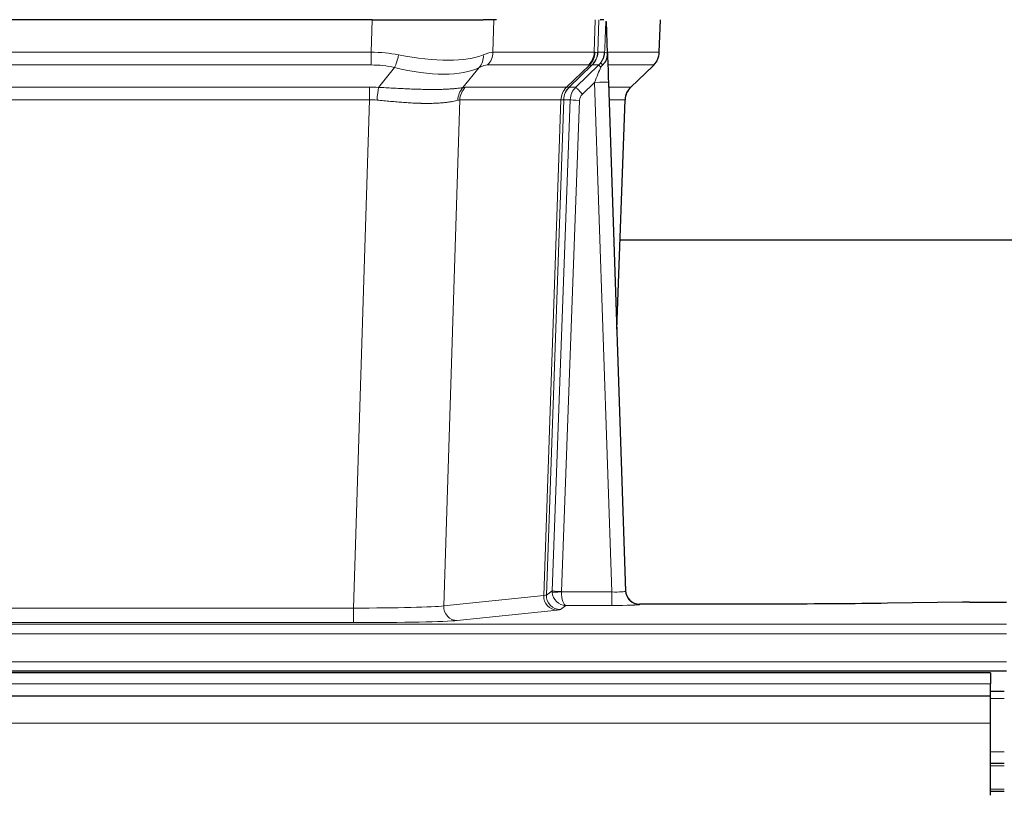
# Model space of a CAD drawing. Header units: millimetres. Extents: x 0 to 29700, y -16 to 21000.
# Tile 119 of 256: x 3374 to 3586, y 18544 to 18711. Entities that reach past the tile are written whole.
import ezdxf

# ---------------------------------------------------------------- set-up
doc = ezdxf.new("R2010")
doc.units = ezdxf.units.MM
doc.layers.add('1', color=7, linetype='Continuous', true_color=0xffffff)

msp = doc.modelspace()

# ---------------------------------------------------------------- linework, layer by layer
at = {"layer": '1', "color": 2, "linetype": 'Continuous', "lineweight": 25}
for p, q in [((3449.625, 18711.198), (3234.402, 18711.198)), ((3449.625, 18711.198), (3473.483, 18711.198)), ((3476.378, 18711.198), (3473.483, 18711.198)), ((3499.417, 18711.198), (3498.633, 18711.198)), ((3500.224, 18704.037), (3499.998, 18710.767)), ((3511.363, 18704.188), (3511.611, 18711.198)), ((3500.226, 18703.987), (3500.224, 18704.037)), ((3505.212, 18696.674), (3509.95, 18701.183)), ((3500.434, 18697.72), (3504.122, 18588.343)), ((3502.222, 18644.695), (3504.001, 18693.969)), ((3671.158, 18663.819), (3502.938, 18663.819)), ((3504.122, 18588.343), (3504.13, 18588.209)), ((3537.013, 18585.577), (3507.11, 18585.577)), ((3576.557, 18585.986), (3560.393, 18585.741)), ((3578.056, 18585.997), (3586.013, 18585.997)), ((3582.513, 18570.803), (2856.513, 18570.803)), ((3098.013, 18571.198), (3586.013, 18571.198)), ((3582.513, 18570.803), (3582.513, 18568.439)), ((3582.513, 18565.803), (3582.513, 18568.439)), ((3585.513, 18566.803), (3582.507, 18566.803)), ((3582.513, 18565.803), (2857.024, 18565.803)), ((3582.513, 18559.945), (3582.513, 18565.803)), ((3582.513, 18544.463), (3582.513, 18559.945)), ((3585.513, 18551.303), (3582.507, 18551.303)), ((3585.513, 18545.303), (3582.507, 18545.303))]:
    msp.add_line(p, q, dxfattribs=at)
at = {"layer": '1', "color": 4, "linetype": 'Continuous', "lineweight": 13}
for p, q in [((3449.434, 18704.204), (3449.625, 18711.198)), ((3475.807, 18711.198), (3475.616, 18704.204)), ((3497.363, 18704.204), (3497.606, 18711.198)), ((3498.392, 18711.198), (3498.148, 18704.204)), ((3511.347, 18704.204), (3511.594, 18711.198)), ((3234.592, 18704.204), (3449.434, 18704.204)), ((3449.434, 18701.466), (3449.434, 18704.204)), ((3475.616, 18704.204), (3497.363, 18704.204)), ((3498.148, 18704.204), (3499.61, 18704.204)), ((3500.219, 18704.204), (3511.347, 18704.204)), ((3449.434, 18701.466), (3234.592, 18701.466)), ((3496.181, 18701.466), (3474.433, 18701.466)), ((3491.401, 18696.658), (3496.347, 18701.454)), ((3496.892, 18701.454), (3492.001, 18696.71)), ((3493.438, 18696.716), (3498.365, 18701.466)), ((3498.365, 18701.466), (3496.93, 18701.466)), ((3510.128, 18701.466), (3500.309, 18701.466)), ((3451.005, 18696.639), (3454.458, 18700.908)), ((3472.657, 18700.908), (3469.163, 18696.59)), ((3505.22, 18696.693), (3510.033, 18701.274)), ((3497.436, 18697.723), (3494.826, 18695.208)), ((3501.13, 18588.182), (3497.436, 18697.723)), ((3234.934, 18696.716), (3449.092, 18696.716)), ((3449.092, 18693.978), (3449.092, 18696.716)), ((3469.666, 18696.658), (3491.401, 18696.658)), ((3492.026, 18696.716), (3493.438, 18696.716)), ((3500.468, 18696.716), (3505.207, 18696.716)), ((3449.092, 18693.978), (3234.934, 18693.978)), ((3445.618, 18584.692), (3449.092, 18693.978)), ((3468.484, 18693.937), (3465.027, 18585.161)), ((3490.219, 18693.937), (3468.484, 18693.937)), ((3486.512, 18587.408), (3490.225, 18693.937)), ((3490.808, 18693.981), (3487.098, 18587.522)), ((3488.326, 18588.419), (3492.217, 18693.981)), ((3494.215, 18693.841), (3490.324, 18588.278)), ((3492.217, 18693.981), (3490.808, 18693.981)), ((3503.989, 18693.981), (3500.56, 18693.981)), ((3502.216, 18644.868), (3503.989, 18693.981)), ((3465.027, 18585.161), (3486.512, 18587.408)), ((3487.098, 18587.522), (3488.326, 18588.419)), ((3490.325, 18588.182), (3501.13, 18588.182)), ((3501.13, 18588.182), (3501.13, 18585.288)), ((3491.288, 18585.288), (3490.094, 18584.416)), ((3501.13, 18585.288), (3491.288, 18585.288)), ((3507.11, 18585.577), (3507.121, 18585.445)), ((3238.408, 18584.692), (3445.618, 18584.692)), ((3445.618, 18584.692), (3445.618, 18581.589)), ((3489.421, 18584.291), (3467.935, 18582.044)), ((3098.013, 18581.223), (3586.013, 18581.223)), ((3445.618, 18581.589), (3238.408, 18581.589)), ((3098.013, 18579.154), (3586.013, 18579.154)), ((3098.013, 18573.128), (3586.013, 18573.128)), ((3582.513, 18568.439), (2856.513, 18568.439)), ((3585.513, 18565.281), (3582.507, 18565.281)), ((3582.513, 18559.945), (2857.024, 18559.945)), ((3585.513, 18553.841), (3582.507, 18553.841)), ((3585.513, 18550.803), (3582.507, 18550.803)), ((3585.513, 18545.803), (3582.507, 18545.803))]:
    msp.add_line(p, q, dxfattribs=at)
for centre, major_axis, ratio, start_param, end_param in [((3448.785, 18681.344), (26.983, 1.545), 0.8452785, 1.2775604, 1.4983912), ((3454.458, 18703.785), (-0.881, -3.902), 0.2224052, 0.7930597, 1.5799958), ((3449.687, 18714.433), (-26.677, 8.186), 0.3267204, 1.882912, 2.7667489), ((3469.961, 18703.785), (1.736, -3.604), 0.8689501, 0.3464596, 1.1333957), ((3448.785, 18681.344), (27.492, 22.639), 0.1155218, 0.1441436, 0.3649744), ((3471.737, 18704.344), (0, -4), 0.9702957, 0.7679449, 1.5358897), ((3493.484, 18704.344), (0, -4), 0.9702957, 0.7679449, 1.5358897), ((3493.651, 18704.332), (-0.603, -3.954), 0.9772749, 0.9153799, 1.6837369), ((3494.115, 18704.332), (1.703, -3.619), 0.9971774, 0.3287851, 1.0971421), ((3494.153, 18704.344), (0, -4), 0.9993908, 0.7679449, 1.5358897), ((3470.354, 18681.344), (27.661, 22.629), 0.117212, 0.1096858, 0.141666), ((3471.504, 18714.433), (-26.658, 10.191), 0.0473724, 2.9456198, 3.0909709), ((3470.354, 18681.344), (27.808, 22.856), 0.0163198, 0.0204947, 0.0524751), ((3501.607, 18704.134), (-1.999, 0.077), 0.1036431, 0.0350743, 0.8106069), ((3507.352, 18704.344), (0, 4), 0.9993908, 3.9095375, 4.6774824), ((3448.785, 18678.466), (16.721, 16.271), 0.9721633, 0.5640914, 0.7849223), ((3451.481, 18678.466), (23.46, 22.829), 0.1194803, 0.122173, 0.3430038), ((3473.05, 18678.466), (23.636, 22.829), 0.1185162, 0.0901183, 0.1220985), ((3471.504, 18714.433), (-25.449, 12.923), 0.0600246, 2.9512599, 3.096611), ((3473.13, 18678.466), (23.81, 22.997), 0.0168486, 0.0174428, 0.049423), ((3495.588, 18704.344), (3.533, 1.889), 0.9978056, 4.988374, 5.1348744), ((3499.753, 18700.027), (1.388, -1.44), 0.0242285, 3.1658454, 3.9417885), ((3500.34, 18700.682), (1.583, -1.222), 0.0276319, 3.169255, 3.9405385), ((3486.313, 18678.466), (23.826, 22.997), 0.016839, 6.1714068, 6.3006297), ((3449.687, 18714.433), (-25.873, 10.634), 0.4068526, 1.919368, 2.8032049), ((3497.436, 18697.793), (1.856, 4.567), 0.0053314, 4.6992705, 5.4949999), ((3497.436, 18697.619), (2.998, 0.101), 0.0348797, 6.2820091, 7.8528054), ((3448.302, 18672.716), (17.528, 16.98), 0.9676454, 0.7049946, 0.7848421), ((3451.005, 18693.762), (0.32, 3.987), 0.0824896, 0.7712526, 1.5399639), ((3471.86, 18693.713), (-0.926, 3.891), 0.9457602, 0.5436933, 1.3082514), ((3472.363, 18693.78), (0, 4), 0.9702957, 0.7679449, 1.5315264), ((3445.601, 18672.549), (24.592, 23.931), 0.1189226, 0.1216051, 0.196623), ((3494.097, 18693.78), (0, 4), 0.9702957, 0.7679449, 1.5315264), ((3494.103, 18693.78), (-0.019, 4), 0.9702844, 0.7633847, 1.5270253), ((3494.778, 18693.833), (-1.442, 3.731), 0.998056, 0.3995344, 1.1665625), ((3494.803, 18693.839), (0, 4), 0.9993908, 0.7679449, 1.5351916), ((3467.188, 18672.699), (24.848, 24.014), 0.0168508, 0.0174343, 0.0398874), ((3496.215, 18693.839), (2.83, 2.828), 0.9993905, 1.5533429, 2.3205896), ((3494.826, 18695.278), (1.388, -1.44), 0.0242285, 3.1658454, 4.7375178), ((3496.215, 18693.769), (1.703, 1.052), 0.998638, 1.7848011, 2.5520478), ((3507.984, 18693.839), (0, -4), 0.9993908, 3.9095375, 4.6767843), ((3480.339, 18672.699), (24.879, 24.014), 0.016827, 6.2565923, 6.3006169), ((3448.302, 18669.838), (2.819, 24.028), 0.8253154, 0.0219437, 0.1017912), ((3448.297, 18669.671), (20.559, 24.143), 0.1188179, 0.0965282, 0.1715462), ((3469.965, 18669.821), (20.849, 24.158), 0.0182434, 0.0122067, 0.0346596), ((3494.215, 18693.91), (1.999, -0.074), 0.0348758, 3.1764983, 4.7136745), ((3483.116, 18669.822), (20.882, 24.158), 0.0154016, 6.2548756, 6.2989002), ((3489.421, 18587.29), (0.312, -2.984), 0.969741, 4.5720353, 6.175756), ((3467.095, 18587.436), (20.016, 0.105), 0.0266879, 6.037898, 6.2472222), ((3490.094, 18587.415), (1.769, -2.423), 0.9990158, 4.0464368, 5.6519121), ((3491.324, 18588.313), (0.383, 2.976), 0.9995817, 1.6634249, 1.7591904), ((3490.324, 18588.348), (1.999, -0.074), 0.0348758, 3.1764983, 4.7136745), ((3490.325, 18588.252), (-1.997, -0.118), 0.0348391, 0.0373692, 1.5687431), ((3491.288, 18588.287), (-0.98, 2.84), 0.9849493, 1.294853, 2.8045628), ((3491.324, 18588.243), (0.606, 0.798), 0.9977275, 2.1838943, 2.2796598), ((3491.288, 18588.287), (-0.028, 3), 0.3214645, 1.6026847, 3.1123946), ((3501.117, 18588.444), (-3.005, 0.103), 0.0869619, 1.577888, 3.1486843), ((3507.121, 18588.444), (-2.991, -0.235), 0.9996552, 0.0000105, 1.4923863), ((3445.612, 18585.19), (20.013, 0.095), 0.0248544, 4.7125895, 6.0379715), ((3467.935, 18585.043), (0.312, -2.984), 0.969741, 4.5720353, 6.175756), ((3501.117, 18585.445), (-6.003, 0), 0.0262109, 1.5728579, 3.1436542), ((3467.095, 18584.437), (23.014, 0), 0.0261612, 6.0380559, 6.2473801), ((3445.612, 18582.191), (-23.012, 0), 0.0261647, 1.5710736, 2.8964556)]:
    msp.add_ellipse(centre, major_axis=major_axis, ratio=ratio, start_param=start_param, end_param=end_param, dxfattribs=at)
at = {"layer": '1', "color": 2, "linetype": 'Continuous', "lineweight": 25}
for centre, major_axis, ratio, start_param, end_param in [((3500.434, 18697.894), (-0.227, 6.726), 0.0008736, 0.4374328, 1.5967123), ((3507.256, 18704.152), (3.174, -2.434), 0.9869112, 6.1322815, 6.2830018), ((3507.997, 18693.816), (-3.886, 0.947), 0.998973, 5.7186048, 6.4862172), ((3507.11, 18588.581), (-0.15, 3), 0.998739, 1.5545356, 3.0917055), ((3578.059, 18585.918), (-3, 0), 0.0262223, 4.7133912, 5.2365954)]:
    msp.add_ellipse(centre, major_axis=major_axis, ratio=ratio, start_param=start_param, end_param=end_param, dxfattribs=at)
at = {"layer": '1', "color": 4, "linetype": 'Continuous', "lineweight": 13}
for points, knots in [([(3499.61, 18704.204), (3499.631, 18704.756), (3499.652, 18705.308), (3499.696, 18706.41), (3499.717, 18706.961), (3499.75, 18707.785), (3499.761, 18708.06), (3499.783, 18708.609), (3499.794, 18708.883), (3499.816, 18709.43), (3499.828, 18709.703), (3499.845, 18710.112), (3499.85, 18710.248), (3499.862, 18710.519), (3499.868, 18710.655), (3499.874, 18710.79)], [0, 0, 0, 0, 0.25, 0.25, 0.5, 0.5, 0.625, 0.625, 0.75, 0.75, 0.875, 0.875, 0.9375, 0.9375, 1, 1, 1, 1]), ([(3451.005, 18696.639), (3451.523, 18696.616), (3452.038, 18696.592), (3453.063, 18696.54), (3453.574, 18696.514), (3454.208, 18696.481), (3454.335, 18696.475), (3454.588, 18696.462), (3454.714, 18696.455), (3455.09, 18696.436), (3455.34, 18696.423), (3456.082, 18696.386), (3456.569, 18696.363), (3457.527, 18696.319), (3457.999, 18696.299), (3458.928, 18696.264), (3459.385, 18696.249), (3460.058, 18696.23), (3460.281, 18696.224), (3460.612, 18696.217), (3460.721, 18696.214), (3460.885, 18696.211), (3460.94, 18696.21), (3461.048, 18696.208), (3461.535, 18696.2), (3462.004, 18696.196), (3462.809, 18696.194), (3463.587, 18696.199), (3464.31, 18696.215), (3465.005, 18696.236), (3465.34, 18696.25), (3465.74, 18696.27), (3465.819, 18696.274), (3465.975, 18696.282), (3466.053, 18696.287), (3466.281, 18696.3), (3466.429, 18696.31), (3466.859, 18696.34), (3467.127, 18696.361), (3467.629, 18696.407), (3467.862, 18696.43), (3468.294, 18696.477), (3468.492, 18696.501), (3468.854, 18696.547), (3469.018, 18696.57), (3469.163, 18696.59)], [0, 0, 0, 0, 0.0625, 0.0625, 0.125, 0.125, 0.140625, 0.140625, 0.15625, 0.15625, 0.1875, 0.1875, 0.25, 0.25, 0.3125, 0.3125, 0.375, 0.375, 0.40625, 0.40625, 0.421875, 0.421875, 0.4296875, 0.4296875, 0.4375, 0.5, 0.5, 0.5625, 0.625, 0.625, 0.6875, 0.6875, 0.703125, 0.703125, 0.71875, 0.71875, 0.75, 0.75, 0.8125, 0.8125, 0.875, 0.875, 0.9375, 0.9375, 1, 1, 1, 1]), ([(3468.065, 18693.877), (3467.909, 18693.835), (3467.737, 18693.792), (3467.362, 18693.706), (3467.159, 18693.664), (3466.721, 18693.582), (3466.486, 18693.542), (3465.986, 18693.467), (3465.721, 18693.432), (3465.299, 18693.384), (3465.154, 18693.369), (3464.931, 18693.347), (3464.855, 18693.34), (3464.703, 18693.327), (3464.626, 18693.32), (3464.238, 18693.289), (3463.915, 18693.267), (3463.245, 18693.233), (3462.551, 18693.208), (3461.809, 18693.2), (3461.044, 18693.201), (3460.649, 18693.205), (3460.191, 18693.216), (3460.14, 18693.217), (3460.038, 18693.22), (3459.986, 18693.222), (3459.831, 18693.226), (3459.52, 18693.236), (3459.206, 18693.248), (3458.57, 18693.275), (3458.14, 18693.297), (3457.266, 18693.35), (3456.822, 18693.379), (3455.92, 18693.445), (3455.462, 18693.482), (3454.765, 18693.54), (3454.531, 18693.56), (3454.177, 18693.591), (3454.059, 18693.602), (3453.821, 18693.623), (3453.702, 18693.634), (3453.106, 18693.687), (3452.626, 18693.732), (3451.66, 18693.822), (3451.175, 18693.867), (3450.686, 18693.911)], [0, 0, 0, 0, 0.0625, 0.0625, 0.125, 0.125, 0.1875, 0.1875, 0.25, 0.25, 0.28125, 0.28125, 0.296875, 0.296875, 0.3125, 0.3125, 0.375, 0.375, 0.4375, 0.5, 0.5, 0.5625, 0.5625, 0.5703125, 0.5703125, 0.578125, 0.578125, 0.59375, 0.625, 0.625, 0.6875, 0.6875, 0.75, 0.75, 0.8125, 0.8125, 0.84375, 0.84375, 0.859375, 0.859375, 0.875, 0.875, 0.9375, 0.9375, 1, 1, 1, 1]), ([(3490.787, 18693.977), (3490.751, 18693.963), (3490.685, 18693.953), (3490.498, 18693.939), (3490.376, 18693.937), (3490.225, 18693.937)], [0, 0, 0, 0, 0.5, 0.5, 1, 1, 1, 1])]:
    msp.add_open_spline(points, degree=3, knots=knots, dxfattribs=at)
at = {"layer": '1', "color": 2, "linetype": 'Continuous', "lineweight": 25}
msp.add_open_spline([(3499.874, 18710.79), (3499.877, 18710.786), (3499.902, 18710.778), (3499.96, 18710.771), (3499.998, 18710.767)], degree=3, dxfattribs=at)
for points, knots in [([(3498.756, 18701.903), (3498.773, 18701.924), (3498.79, 18701.946), (3498.822, 18701.99), (3498.838, 18702.012), (3498.885, 18702.078), (3498.915, 18702.122), (3499.003, 18702.255), (3499.057, 18702.344), (3499.157, 18702.525), (3499.204, 18702.617), (3499.268, 18702.757), (3499.289, 18702.804), (3499.328, 18702.899), (3499.347, 18702.946), (3499.4, 18703.089), (3499.432, 18703.185), (3499.488, 18703.38), (3499.512, 18703.478), (3499.553, 18703.679), (3499.57, 18703.78), (3499.59, 18703.937), (3499.595, 18703.989), (3499.604, 18704.096), (3499.608, 18704.15), (3499.61, 18704.204)], [0, 0, 0, 0, 0.03125, 0.03125, 0.0625, 0.0625, 0.125, 0.125, 0.25, 0.25, 0.375, 0.375, 0.4375, 0.4375, 0.5, 0.5, 0.625, 0.625, 0.75, 0.75, 0.875, 0.875, 0.9375, 0.9375, 1, 1, 1, 1]), ([(3499.212, 18701.503), (3499.231, 18701.527), (3499.251, 18701.549), (3499.291, 18701.593), (3499.311, 18701.614), (3499.351, 18701.656), (3499.371, 18701.677), (3499.411, 18701.719), (3499.43, 18701.739), (3499.488, 18701.802), (3499.525, 18701.845), (3499.598, 18701.931), (3499.632, 18701.975), (3499.699, 18702.066), (3499.732, 18702.112), (3499.778, 18702.183), (3499.793, 18702.207), (3499.822, 18702.256), (3499.836, 18702.28), (3499.906, 18702.404), (3499.955, 18702.506), (3500.041, 18702.717), (3500.078, 18702.825), (3500.117, 18702.965), (3500.124, 18702.993), (3500.138, 18703.05), (3500.145, 18703.079), (3500.164, 18703.164), (3500.174, 18703.222), (3500.202, 18703.395), (3500.228, 18703.629), (3500.23, 18703.867), (3500.226, 18703.987)], [0, 0, 0, 0, 0.03125, 0.03125, 0.0625, 0.0625, 0.09375, 0.09375, 0.125, 0.125, 0.1875, 0.1875, 0.25, 0.25, 0.3125, 0.3125, 0.34375, 0.34375, 0.375, 0.375, 0.5, 0.5, 0.625, 0.625, 0.65625, 0.65625, 0.6875, 0.6875, 0.75, 0.75, 0.875, 1, 1, 1, 1]), ([(3510.431, 18701.718), (3510.488, 18701.786), (3510.615, 18701.969), (3510.866, 18702.35), (3511.171, 18703.033), (3511.376, 18703.684), (3511.345, 18704.096), (3511.339, 18704.151)], [0, 0, 0, 0, 0.2255282, 0.4356233, 0.6511466, 0.9537437, 1, 1, 1, 1]), ([(3498.762, 18701.006), (3498.801, 18701.046), (3498.84, 18701.086), (3498.918, 18701.167), (3498.956, 18701.207), (3499.068, 18701.331), (3499.141, 18701.416), (3499.212, 18701.503)], [0, 0, 0, 0, 0.25, 0.25, 0.5, 0.5, 1, 1, 1, 1]), ([(3560.393, 18585.741), (3556.859, 18585.688), (3553.057, 18585.647), (3545.174, 18585.591), (3541.094, 18585.577), (3537.013, 18585.577)], [0, 0, 0, 0, 0.5, 0.5, 1, 1, 1, 1])]:
    msp.add_open_spline(points, degree=3, knots=knots, dxfattribs=at)
at = {"layer": '1', "color": 4, "linetype": 'Continuous', "lineweight": 13}
for points, weights in [([(3491.401, 18696.658), (3491.403, 18696.658), (3491.406, 18696.658)], [0.500000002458, 0.499999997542, 0.500000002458]), ([(3490.225, 18693.937), (3490.222, 18693.937), (3490.219, 18693.937)], [0.500000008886, 0.499999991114, 0.500000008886])]:
    msp.add_rational_spline(points, weights, degree=2, dxfattribs=at)
msp.add_open_spline([(3491.406, 18696.658), (3491.569, 18696.664), (3491.831, 18696.678), (3491.966, 18696.699), (3492.001, 18696.71)], degree=3, dxfattribs=at)

doc.saveas('drawing.dxf')
